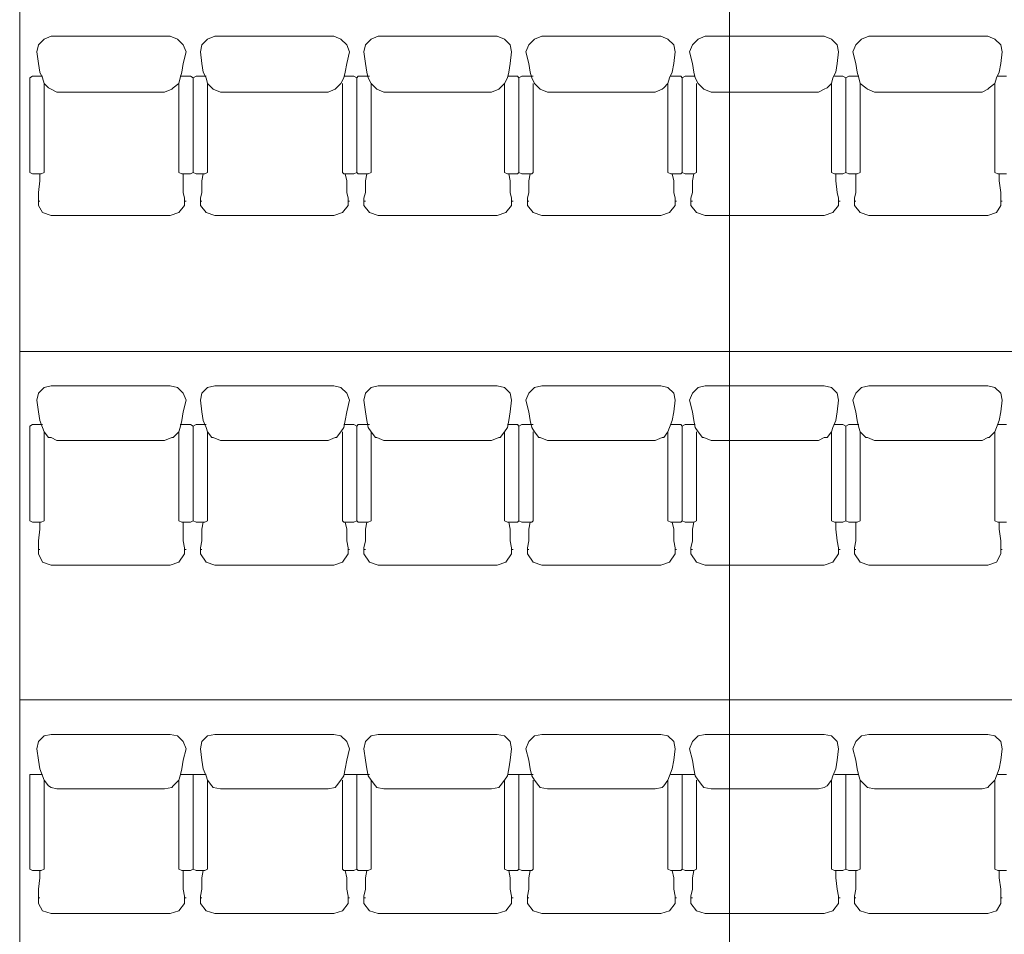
# Model space of a CAD drawing. Header units: inches. Extents: x -1441 to 3871, y -4351 to 2413.
# Tile 214 of 256: x 85 to 376, y -90 to 180. Entities that reach past the tile are written whole.
import ezdxf

# ---------------------------------------------------------------- set-up
doc = ezdxf.new("R2010")
doc.units = ezdxf.units.IN
doc.header["$MEASUREMENT"] = 0
doc.layers.add('at_Entity', color=7, linetype='Continuous')

msp = doc.modelspace()

# ---------------------------------------------------------------- linework, layer by layer
at = {"layer": 'at_Entity', "color": 7, "lineweight": 15}
for p, q in [((294.66923, -3177.14525), (294.66923, 1931.55059)), ((85.13726, -907.04628), (85.13726, 386.11938)), ((92.33586, 174.45503), (90.64235, 172.76153)), ((94.45393, 175.30417), (92.33586, 174.45503)), ((129.58344, 175.30417), (94.45393, 175.30417)), ((131.70151, 174.45503), (129.58344, 175.30417)), ((133.39502, 172.76153), (131.70151, 174.45503)), ((140.58884, 174.45503), (138.9001, 172.76153)), ((142.70691, 175.30417), (140.58884, 174.45503)), ((177.84119, 175.30417), (142.70691, 175.30417)), ((179.95927, 174.45503), (177.84119, 175.30417)), ((181.648, 172.76153), (179.95927, 174.45503)), ((188.84659, 174.45503), (187.15309, 172.76153)), ((190.9599, 175.30417), (188.84659, 174.45503)), ((226.09418, 175.30417), (190.9599, 175.30417)), ((228.21225, 174.45503), (226.09418, 175.30417)), ((229.90576, 172.76153), (228.21225, 174.45503)), ((237.09958, 174.45503), (235.40607, 172.76153)), ((239.21765, 175.30417), (237.09958, 174.45503)), ((274.35193, 175.30417), (239.21765, 175.30417)), ((276.46524, 174.45503), (274.35193, 175.30417)), ((278.15874, 172.76153), (276.46524, 174.45503)), ((285.35733, 174.45503), (283.66383, 172.76153)), ((287.47064, 175.30417), (285.35733, 174.45503)), ((322.60492, 175.30417), (287.47064, 175.30417)), ((324.72299, 174.45503), (322.60492, 175.30417)), ((326.41172, 172.76153), (324.72299, 174.45503)), ((333.61032, 174.45503), (331.91681, 172.76153)), ((335.72839, 175.30417), (333.61032, 174.45503)), ((370.86267, 175.30417), (335.72839, 175.30417)), ((372.97597, 174.45503), (370.86267, 175.30417)), ((374.66948, 172.76153), (372.97597, 174.45503)), ((90.64235, 172.76153), (90.21778, 170.64345)), ((134.23939, 170.64345), (133.39502, 172.76153)), ((138.9001, 172.76153), (138.47553, 170.64345)), ((182.49714, 170.64345), (181.648, 172.76153)), ((187.15309, 172.76153), (186.72852, 170.64345)), ((230.33033, 170.64345), (229.90576, 172.76153)), ((235.40607, 172.76153), (234.5617, 170.64345)), ((278.58331, 170.64345), (278.15874, 172.76153)), ((283.66383, 172.76153), (282.81469, 170.64345)), ((326.83629, 170.64345), (326.41172, 172.76153)), ((331.91681, 172.76153), (331.07244, 170.64345)), ((375.09405, 170.64345), (374.66948, 172.76153)), ((90.21778, 170.64345), (90.64235, 167.26121)), ((134.23939, 170.64345), (133.39502, 167.26121)), ((138.47553, 170.64345), (138.9001, 167.26121)), ((182.49714, 170.64345), (181.648, 167.26121)), ((186.72852, 170.64345), (187.15309, 167.26121)), ((230.33033, 170.64345), (229.90576, 167.26121)), ((234.5617, 170.64345), (235.40607, 167.26121)), ((278.58331, 170.64345), (278.15874, 167.26121)), ((282.81469, 170.64345), (283.66383, 167.26121)), ((326.83629, 170.64345), (326.41172, 167.26121)), ((331.07244, 170.64345), (331.91681, 167.26121)), ((375.09405, 170.64345), (374.66948, 167.26121)), ((90.64235, 167.26121), (91.06692, 164.71857)), ((133.39502, 167.26121), (132.97045, 164.71857)), ((138.9001, 167.26121), (139.3199, 164.71857)), ((181.648, 167.26121), (181.2282, 164.71857)), ((187.15309, 167.26121), (187.57766, 164.71857)), ((229.90576, 167.26121), (229.48119, 164.71857)), ((235.40607, 167.26121), (235.83064, 164.71857)), ((278.15874, 167.26121), (277.73894, 164.71857)), ((283.66383, 167.26121), (284.08363, 164.71857)), ((326.41172, 167.26121), (325.99193, 164.71857)), ((331.91681, 167.26121), (332.34138, 164.71857)), ((374.66948, 167.26121), (374.24491, 164.71857)), ((88.10448, 163.02983), (88.94884, 163.44963)), ((88.10448, 135.08937), (88.10448, 163.02983)), ((88.94884, 163.44963), (91.49149, 163.44963)), ((91.91129, 163.02983), (91.06692, 164.71857)), ((91.49149, 163.44963), (91.91129, 163.44963)), ((91.91129, 163.02983), (92.33586, 161.33633)), ((132.54588, 163.02983), (132.12608, 161.33633)), ((132.97045, 164.71857), (132.54588, 163.02983)), ((132.54588, 163.44963), (132.97045, 163.44963)), ((132.97045, 163.44963), (135.50832, 163.44963)), ((135.50832, 163.44963), (136.35746, 163.02983)), ((136.35746, 163.02983), (137.2066, 163.44963)), ((136.35746, 135.08937), (136.35746, 163.02983)), ((136.35746, 135.08937), (136.35746, 163.02983)), ((137.2066, 163.44963), (139.74447, 163.44963)), ((140.16904, 163.02983), (139.3199, 164.71857)), ((139.74447, 163.44963), (140.16904, 163.44963)), ((140.16904, 163.02983), (140.58884, 161.33633)), ((180.80363, 163.02983), (179.95927, 161.33633)), ((181.2282, 164.71857), (180.80363, 163.02983)), ((180.80363, 163.44963), (183.76608, 163.44963)), ((180.80363, 163.44963), (181.2282, 163.44963)), ((183.76608, 163.44963), (184.61044, 163.02983)), ((184.61044, 163.02983), (185.03501, 163.44963)), ((184.61044, 135.08937), (184.61044, 163.02983)), ((184.61044, 135.08937), (184.61044, 163.02983)), ((185.03501, 163.44963), (187.99746, 163.44963)), ((187.99746, 163.02983), (187.57766, 164.71857)), ((187.99746, 163.44963), (188.42202, 163.44963)), ((187.99746, 163.02983), (188.84659, 161.33633)), ((229.05662, 163.02983), (228.21225, 161.33633)), ((229.48119, 164.71857), (229.05662, 163.02983)), ((229.05662, 163.44963), (232.01906, 163.44963)), ((229.05662, 163.44963), (229.48119, 163.44963)), ((232.01906, 163.44963), (232.44363, 163.02983)), ((232.44363, 163.02983), (233.29277, 163.44963)), ((232.44363, 135.08937), (232.44363, 163.02983)), ((232.44363, 135.08937), (232.44363, 163.02983)), ((233.29277, 163.44963), (236.25521, 163.44963)), ((236.25521, 163.02983), (235.83064, 164.71857)), ((236.25521, 163.44963), (236.67501, 163.44963)), ((236.25521, 163.02983), (237.09958, 161.33633)), ((276.8898, 163.02983), (276.46524, 161.33633)), ((277.73894, 164.71857), (276.8898, 163.02983)), ((277.31437, 163.44963), (280.27682, 163.44963)), ((277.31437, 163.44963), (277.73894, 163.44963)), ((280.27682, 163.44963), (280.70138, 163.02983)), ((280.70138, 163.02983), (281.54575, 163.44963)), ((280.70138, 135.08937), (280.70138, 163.02983)), ((280.70138, 135.08937), (280.70138, 163.02983)), ((281.54575, 163.44963), (284.08363, 163.44963)), ((284.50819, 163.02983), (284.08363, 164.71857)), ((284.08363, 163.44963), (284.50819, 163.44963)), ((284.50819, 163.02983), (285.35733, 161.33633)), ((325.14279, 163.02983), (324.72299, 161.33633)), ((325.99193, 164.71857), (325.14279, 163.02983)), ((325.56736, 163.44963), (328.11, 163.44963)), ((325.56736, 163.44963), (325.99193, 163.44963)), ((328.11, 163.44963), (328.95437, 163.02983)), ((328.95437, 163.02983), (329.80351, 163.44963)), ((328.95437, 135.08937), (328.95437, 163.02983)), ((328.95437, 135.08937), (328.95437, 163.02983)), ((329.80351, 163.44963), (332.34138, 163.44963)), ((332.76595, 163.02983), (332.34138, 164.71857)), ((332.34138, 163.44963), (332.76595, 163.44963)), ((332.76595, 163.02983), (333.18575, 161.33633)), ((373.40054, 163.02983), (372.97597, 161.33633)), ((374.24491, 164.71857), (373.40054, 163.02983)), ((373.82511, 163.44963), (376.36299, 163.44963)), ((373.82511, 163.44963), (374.24491, 163.44963)), ((93.60479, 160.06262), (92.33586, 161.33633)), ((92.33586, 135.08937), (92.33586, 161.33633)), ((93.60479, 160.06262), (94.45393, 159.63805)), ((130.43258, 160.06262), (130.00801, 159.63805)), ((132.12608, 161.33633), (130.43258, 160.06262)), ((132.12608, 135.08937), (132.12608, 161.33633)), ((141.86255, 160.06262), (140.58884, 161.33633)), ((140.58884, 135.08937), (140.58884, 161.33633)), ((141.86255, 160.06262), (142.28234, 159.63805)), ((178.68556, 160.06262), (178.26576, 159.63805)), ((179.95927, 161.33633), (178.68556, 160.06262)), ((180.37907, 135.08937), (180.37907, 161.33633)), ((190.11553, 160.06262), (188.84659, 161.33633)), ((188.84659, 135.08937), (188.84659, 161.33633)), ((190.11553, 160.06262), (190.5401, 159.63805)), ((226.94331, 160.06262), (226.51875, 159.63805)), ((228.21225, 161.33633), (226.94331, 160.06262)), ((228.21225, 135.08937), (228.21225, 161.33633)), ((236.67501, 135.08937), (236.67501, 161.33633)), ((238.37328, 160.06262), (237.09958, 161.33633)), ((238.37328, 160.06262), (238.79308, 159.63805)), ((275.1963, 160.06262), (274.77173, 159.63805)), ((276.46524, 161.33633), (275.1963, 160.06262)), ((276.46524, 135.08937), (276.46524, 161.33633)), ((284.93276, 135.08937), (284.93276, 161.33633)), ((286.62627, 160.06262), (285.35733, 161.33633)), ((286.62627, 160.06262), (287.04607, 159.63805)), ((323.44928, 160.06262), (322.60492, 159.63805)), ((324.72299, 161.33633), (323.44928, 160.06262)), ((324.72299, 135.08937), (324.72299, 161.33633)), ((334.87925, 160.06262), (333.18575, 161.33633)), ((333.18575, 135.08937), (333.18575, 161.33633)), ((334.87925, 160.06262), (335.30382, 159.63805)), ((371.28247, 160.06262), (370.86267, 159.63805)), ((372.97597, 161.33633), (371.28247, 160.06262)), ((372.97597, 135.08937), (372.97597, 161.33633)), ((96.14744, 158.79368), (94.45393, 159.63805)), ((127.8947, 158.79368), (96.14744, 158.79368)), ((130.00801, 159.63805), (127.8947, 158.79368)), ((144.40042, 158.79368), (142.28234, 159.63805)), ((176.14769, 158.79368), (144.40042, 158.79368)), ((178.26576, 159.63805), (176.14769, 158.79368)), ((192.6534, 158.79368), (190.5401, 159.63805)), ((224.40067, 158.79368), (192.6534, 158.79368)), ((226.51875, 159.63805), (224.40067, 158.79368)), ((240.91116, 158.79368), (238.79308, 159.63805)), ((272.65843, 158.79368), (240.91116, 158.79368)), ((274.77173, 159.63805), (272.65843, 158.79368)), ((289.16414, 158.79368), (287.04607, 159.63805)), ((320.91141, 158.79368), (289.16414, 158.79368)), ((322.60492, 159.63805), (320.91141, 158.79368)), ((337.41713, 158.79368), (335.30382, 159.63805)), ((369.16916, 158.79368), (337.41713, 158.79368)), ((370.86267, 159.63805), (369.16916, 158.79368)), ((88.10448, 135.08937), (88.94884, 134.6648)), ((88.94884, 134.6648), (91.49149, 134.6648)), ((91.06692, 132.5515), (91.06692, 134.6648)), ((91.49149, 134.6648), (92.33586, 135.08937)), ((132.12608, 135.08937), (132.97045, 134.6648)), ((132.97045, 134.6648), (135.50832, 134.6648)), ((133.39502, 129.16449), (133.39502, 134.6648)), ((135.50832, 134.6648), (136.35746, 135.08937)), ((136.35746, 135.08937), (137.2066, 134.6648)), ((137.2066, 134.6648), (139.74447, 134.6648)), ((138.9001, 132.5515), (139.3199, 134.6648)), ((139.74447, 134.6648), (140.58884, 135.08937)), ((180.37907, 135.08937), (180.80363, 134.6648)), ((180.80363, 134.6648), (183.76608, 134.6648)), ((181.648, 132.5515), (181.2282, 134.6648)), ((183.76608, 134.6648), (184.61044, 135.08937)), ((184.61044, 135.08937), (185.03501, 134.6648)), ((185.03501, 134.6648), (187.99746, 134.6648)), ((187.15309, 132.5515), (187.57766, 134.6648)), ((187.99746, 134.6648), (188.84659, 135.08937)), ((228.21225, 135.08937), (229.05662, 134.6648)), ((229.05662, 134.6648), (232.01906, 134.6648)), ((229.90576, 132.5515), (229.48119, 134.6648)), ((232.01906, 134.6648), (232.44363, 135.08937)), ((232.44363, 135.08937), (233.29277, 134.6648)), ((233.29277, 134.6648), (236.25521, 134.6648)), ((235.40607, 132.5515), (235.83064, 134.6648)), ((236.25521, 134.6648), (236.67501, 135.08937)), ((276.46524, 135.08937), (277.31437, 134.6648)), ((277.31437, 134.6648), (280.27682, 134.6648)), ((278.15874, 132.5515), (277.73894, 134.6648)), ((280.27682, 134.6648), (280.70138, 135.08937)), ((280.70138, 135.08937), (281.54575, 134.6648)), ((281.54575, 134.6648), (284.08363, 134.6648)), ((283.66383, 132.5515), (284.08363, 134.6648)), ((284.08363, 134.6648), (284.93276, 135.08937)), ((324.72299, 135.08937), (325.56736, 134.6648)), ((325.56736, 134.6648), (328.11, 134.6648)), ((325.99193, 132.5515), (325.99193, 134.6648)), ((328.11, 134.6648), (328.95437, 135.08937)), ((328.95437, 135.08937), (329.80351, 134.6648)), ((329.80351, 134.6648), (332.34138, 134.6648)), ((331.91681, 129.16449), (331.91681, 134.6648)), ((332.34138, 134.6648), (333.18575, 135.08937)), ((372.97597, 135.08937), (373.82511, 134.6648)), ((373.82511, 134.6648), (376.36299, 134.6648)), ((374.24491, 132.5515), (374.24491, 134.6648)), ((90.64235, 129.16449), (91.06692, 132.5515)), ((138.9001, 129.16449), (138.9001, 132.5515)), ((181.648, 129.16449), (181.648, 132.5515)), ((187.15309, 129.16449), (187.15309, 132.5515)), ((229.90576, 129.16449), (229.90576, 132.5515)), ((235.40607, 129.16449), (235.40607, 132.5515)), ((278.15874, 129.16449), (278.15874, 132.5515)), ((283.66383, 129.16449), (283.66383, 132.5515)), ((326.41172, 129.16449), (325.99193, 132.5515)), ((374.66948, 129.16449), (374.24491, 132.5515)), ((90.64235, 127.47098), (90.64235, 129.16449)), ((133.81959, 127.47098), (133.39502, 129.16449)), ((138.47553, 127.47098), (138.9001, 129.16449)), ((182.07257, 127.47098), (181.648, 129.16449)), ((186.72852, 127.47098), (187.15309, 129.16449)), ((230.33033, 127.47098), (229.90576, 129.16449)), ((234.9815, 127.47098), (235.40607, 129.16449)), ((278.58331, 127.47098), (278.15874, 129.16449)), ((283.23926, 127.47098), (283.66383, 129.16449)), ((326.83629, 127.47098), (326.41172, 129.16449)), ((331.49224, 127.47098), (331.91681, 129.16449)), ((374.66948, 127.47098), (374.66948, 129.16449)), ((90.64235, 125.77748), (90.64235, 127.47098)), ((90.64235, 126.62185), (91.06692, 126.62185)), ((90.64235, 125.77748), (90.64235, 125.35291)), ((91.91129, 123.2396), (90.64235, 125.35291)), ((133.81959, 125.35291), (132.12608, 123.2396)), ((133.81959, 125.77748), (133.81959, 127.47098)), ((133.81959, 126.62185), (134.23939, 126.62185)), ((133.81959, 125.77748), (133.81959, 125.35291)), ((138.47553, 125.77748), (138.47553, 127.47098)), ((138.47553, 126.62185), (138.9001, 126.62185)), ((138.47553, 125.77748), (138.47553, 125.35291)), ((140.16904, 123.2396), (138.47553, 125.35291)), ((182.07257, 125.35291), (180.37907, 123.2396)), ((182.07257, 125.77748), (182.07257, 127.47098)), ((182.07257, 126.62185), (182.49714, 126.62185)), ((182.07257, 125.77748), (182.07257, 125.35291)), ((186.72852, 125.77748), (186.72852, 127.47098)), ((186.72852, 126.62185), (187.15309, 126.62185)), ((186.72852, 125.77748), (186.72852, 125.35291)), ((188.42202, 123.2396), (186.72852, 125.35291)), ((230.33033, 125.35291), (228.63682, 123.2396)), ((230.33033, 125.77748), (230.33033, 127.47098)), ((230.33033, 126.62185), (230.75012, 126.62185)), ((230.33033, 125.77748), (230.33033, 125.35291)), ((234.9815, 125.77748), (234.9815, 127.47098)), ((234.9815, 126.62185), (235.40607, 126.62185)), ((234.9815, 125.77748), (234.9815, 125.35291)), ((236.67501, 123.2396), (234.9815, 125.35291)), ((278.58331, 125.35291), (276.8898, 123.2396)), ((278.58331, 125.77748), (278.58331, 127.47098)), ((278.58331, 126.62185), (279.00788, 126.62185)), ((278.58331, 125.77748), (278.58331, 125.35291)), ((283.23926, 125.77748), (283.23926, 127.47098)), ((283.23926, 126.62185), (283.66383, 126.62185)), ((283.23926, 125.77748), (283.23926, 125.35291)), ((284.93276, 123.2396), (283.23926, 125.35291)), ((326.83629, 125.35291), (325.14279, 123.2396)), ((326.83629, 125.77748), (326.83629, 127.47098)), ((326.83629, 126.62185), (327.26086, 126.62185)), ((326.83629, 125.77748), (326.83629, 125.35291)), ((331.49224, 125.77748), (331.49224, 127.47098)), ((331.49224, 126.62185), (331.91681, 126.62185)), ((331.49224, 125.77748), (331.49224, 125.35291)), ((333.18575, 123.2396), (331.49224, 125.35291)), ((374.66948, 125.35291), (373.40054, 123.2396)), ((374.66948, 125.77748), (374.66948, 127.47098)), ((374.66948, 126.62185), (375.09405, 126.62185)), ((374.66948, 125.77748), (374.66948, 125.35291)), ((94.45393, 122.39047), (91.91129, 123.2396)), ((129.58344, 122.39047), (94.45393, 122.39047)), ((132.12608, 123.2396), (129.58344, 122.39047)), ((142.70691, 122.39047), (140.16904, 123.2396)), ((177.84119, 122.39047), (142.70691, 122.39047)), ((180.37907, 123.2396), (177.84119, 122.39047)), ((190.9599, 122.39047), (188.42202, 123.2396)), ((226.09418, 122.39047), (190.9599, 122.39047)), ((228.63682, 123.2396), (226.09418, 122.39047)), ((239.21765, 122.39047), (236.67501, 123.2396)), ((274.35193, 122.39047), (239.21765, 122.39047)), ((276.8898, 123.2396), (274.35193, 122.39047)), ((287.47064, 122.39047), (284.93276, 123.2396)), ((322.60492, 122.39047), (287.47064, 122.39047)), ((325.14279, 123.2396), (322.60492, 122.39047)), ((335.72839, 122.39047), (333.18575, 123.2396)), ((370.86267, 122.39047), (335.72839, 122.39047)), ((373.40054, 123.2396), (370.86267, 122.39047)), ((85.13726, 82.18044), (1055.3204, 82.18044)), ((90.64235, 69.9061), (90.21778, 67.78803)), ((92.33586, 71.59484), (90.64235, 69.9061)), ((94.45393, 72.01941), (92.33586, 71.59484)), ((129.58344, 72.01941), (94.45393, 72.01941)), ((131.70151, 71.59484), (129.58344, 72.01941)), ((133.39502, 69.9061), (131.70151, 71.59484)), ((134.23939, 67.78803), (133.39502, 69.9061)), ((138.9001, 69.9061), (138.47553, 67.78803)), ((140.58884, 71.59484), (138.9001, 69.9061)), ((142.70691, 72.01941), (140.58884, 71.59484)), ((177.84119, 72.01941), (142.70691, 72.01941)), ((179.95927, 71.59484), (177.84119, 72.01941)), ((181.648, 69.9061), (179.95927, 71.59484)), ((182.49714, 67.78803), (181.648, 69.9061)), ((187.15309, 69.9061), (186.72852, 67.78803)), ((188.84659, 71.59484), (187.15309, 69.9061)), ((190.9599, 72.01941), (188.84659, 71.59484)), ((226.09418, 72.01941), (190.9599, 72.01941)), ((228.21225, 71.59484), (226.09418, 72.01941)), ((229.90576, 69.9061), (228.21225, 71.59484)), ((230.33033, 67.78803), (229.90576, 69.9061)), ((235.40607, 69.9061), (234.5617, 67.78803)), ((237.09958, 71.59484), (235.40607, 69.9061)), ((239.21765, 72.01941), (237.09958, 71.59484)), ((274.35193, 72.01941), (239.21765, 72.01941)), ((276.46524, 71.59484), (274.35193, 72.01941)), ((278.15874, 69.9061), (276.46524, 71.59484)), ((278.58331, 67.78803), (278.15874, 69.9061)), ((283.66383, 69.9061), (282.81469, 67.78803)), ((285.35733, 71.59484), (283.66383, 69.9061)), ((287.47064, 72.01941), (285.35733, 71.59484)), ((322.60492, 72.01941), (287.47064, 72.01941)), ((324.72299, 71.59484), (322.60492, 72.01941)), ((326.41172, 69.9061), (324.72299, 71.59484)), ((326.83629, 67.78803), (326.41172, 69.9061)), ((331.91681, 69.9061), (331.07244, 67.78803)), ((333.61032, 71.59484), (331.91681, 69.9061)), ((335.72839, 72.01941), (333.61032, 71.59484)), ((370.86267, 72.01941), (335.72839, 72.01941)), ((372.97597, 71.59484), (370.86267, 72.01941)), ((374.66948, 69.9061), (372.97597, 71.59484)), ((375.09405, 67.78803), (374.66948, 69.9061)), ((90.21778, 67.78803), (90.64235, 64.40102)), ((134.23939, 67.78803), (133.39502, 64.40102)), ((138.47553, 67.78803), (138.9001, 64.40102)), ((182.49714, 67.78803), (181.648, 64.40102)), ((186.72852, 67.78803), (187.15309, 64.40102)), ((230.33033, 67.78803), (229.90576, 64.40102)), ((234.5617, 67.78803), (235.40607, 64.40102)), ((278.58331, 67.78803), (278.15874, 64.40102)), ((282.81469, 67.78803), (283.66383, 64.40102)), ((326.83629, 67.78803), (326.41172, 64.40102)), ((331.07244, 67.78803), (331.91681, 64.40102)), ((375.09405, 67.78803), (374.66948, 64.40102)), ((90.64235, 64.40102), (91.06692, 61.86314)), ((133.39502, 64.40102), (132.97045, 61.86314)), ((138.9001, 64.40102), (139.3199, 61.86314)), ((181.648, 64.40102), (181.2282, 61.86314)), ((187.15309, 64.40102), (187.57766, 61.86314)), ((229.90576, 64.40102), (229.48119, 61.86314)), ((235.40607, 64.40102), (235.83064, 61.86314)), ((278.15874, 64.40102), (277.73894, 61.86314)), ((283.66383, 64.40102), (284.08363, 61.86314)), ((326.41172, 64.40102), (325.99193, 61.86314)), ((331.91681, 64.40102), (332.34138, 61.86314)), ((374.66948, 64.40102), (374.24491, 61.86314)), ((91.91129, 59.74507), (91.06692, 61.86314)), ((132.97045, 61.86314), (132.54588, 59.74507)), ((140.16904, 59.74507), (139.3199, 61.86314)), ((181.2282, 61.86314), (180.80363, 59.74507)), ((187.99746, 59.74507), (187.57766, 61.86314)), ((229.48119, 61.86314), (229.05662, 59.74507)), ((236.25521, 59.74507), (235.83064, 61.86314)), ((277.73894, 61.86314), (276.8898, 59.74507)), ((284.50819, 59.74507), (284.08363, 61.86314)), ((325.99193, 61.86314), (325.14279, 59.74507)), ((332.76595, 59.74507), (332.34138, 61.86314)), ((374.24491, 61.86314), (373.40054, 59.74507)), ((88.10448, 60.16964), (88.94884, 60.59421)), ((88.10448, 32.22918), (88.10448, 60.16964)), ((88.94884, 60.59421), (91.49149, 60.59421)), ((91.49149, 60.59421), (91.91129, 60.59421)), ((91.91129, 59.74507), (92.33586, 58.47613)), ((93.60479, 56.78263), (92.33586, 58.47613)), ((92.33586, 32.22918), (92.33586, 58.47613)), ((132.12608, 58.47613), (130.43258, 56.78263)), ((132.54588, 59.74507), (132.12608, 58.47613)), ((132.12608, 32.22918), (132.12608, 58.47613)), ((132.54588, 60.59421), (132.97045, 60.59421)), ((132.97045, 60.59421), (135.50832, 60.59421)), ((135.50832, 60.59421), (136.35746, 60.16964)), ((136.35746, 60.16964), (137.2066, 60.59421)), ((136.35746, 32.22918), (136.35746, 60.16964)), ((136.35746, 32.22918), (136.35746, 60.16964)), ((137.2066, 60.59421), (139.74447, 60.59421)), ((139.74447, 60.59421), (140.16904, 60.59421)), ((140.16904, 59.74507), (140.58884, 58.47613)), ((141.86255, 56.78263), (140.58884, 58.47613)), ((140.58884, 32.22918), (140.58884, 58.47613)), ((179.95927, 58.47613), (178.68556, 56.78263)), ((180.80363, 59.74507), (179.95927, 58.47613)), ((180.37907, 32.22918), (180.37907, 58.47613)), ((180.80363, 60.59421), (183.76608, 60.59421)), ((180.80363, 60.59421), (181.2282, 60.59421)), ((183.76608, 60.59421), (184.61044, 60.16964)), ((184.61044, 60.16964), (185.03501, 60.59421)), ((184.61044, 32.22918), (184.61044, 60.16964)), ((184.61044, 32.22918), (184.61044, 60.16964)), ((185.03501, 60.59421), (187.99746, 60.59421)), ((187.99746, 60.59421), (188.42202, 60.59421)), ((187.99746, 59.74507), (188.84659, 58.47613)), ((190.11553, 56.78263), (188.84659, 58.47613)), ((188.84659, 32.22918), (188.84659, 58.47613)), ((228.21225, 58.47613), (226.94331, 56.78263)), ((229.05662, 59.74507), (228.21225, 58.47613)), ((228.21225, 32.22918), (228.21225, 58.47613)), ((229.05662, 60.59421), (232.01906, 60.59421)), ((229.05662, 60.59421), (229.48119, 60.59421)), ((232.01906, 60.59421), (232.44363, 60.16964)), ((232.44363, 60.16964), (233.29277, 60.59421)), ((232.44363, 32.22918), (232.44363, 60.16964)), ((232.44363, 32.22918), (232.44363, 60.16964)), ((233.29277, 60.59421), (236.25521, 60.59421)), ((236.25521, 60.59421), (236.67501, 60.59421)), ((236.25521, 59.74507), (237.09958, 58.47613)), ((236.67501, 32.22918), (236.67501, 58.47613)), ((238.37328, 56.78263), (237.09958, 58.47613)), ((276.46524, 58.47613), (275.1963, 56.78263)), ((276.8898, 59.74507), (276.46524, 58.47613)), ((276.46524, 32.22918), (276.46524, 58.47613)), ((277.31437, 60.59421), (280.27682, 60.59421)), ((277.31437, 60.59421), (277.73894, 60.59421)), ((280.27682, 60.59421), (280.70138, 60.16964)), ((280.70138, 60.16964), (281.54575, 60.59421)), ((280.70138, 32.22918), (280.70138, 60.16964)), ((280.70138, 32.22918), (280.70138, 60.16964)), ((281.54575, 60.59421), (284.08363, 60.59421)), ((284.08363, 60.59421), (284.50819, 60.59421)), ((284.50819, 59.74507), (285.35733, 58.47613)), ((284.93276, 32.22918), (284.93276, 58.47613)), ((286.62627, 56.78263), (285.35733, 58.47613)), ((324.72299, 58.47613), (323.44928, 56.78263)), ((325.14279, 59.74507), (324.72299, 58.47613)), ((324.72299, 32.22918), (324.72299, 58.47613)), ((325.56736, 60.59421), (328.11, 60.59421)), ((325.56736, 60.59421), (325.99193, 60.59421)), ((328.11, 60.59421), (328.95437, 60.16964)), ((328.95437, 60.16964), (329.80351, 60.59421)), ((328.95437, 32.22918), (328.95437, 60.16964)), ((328.95437, 32.22918), (328.95437, 60.16964)), ((329.80351, 60.59421), (332.34138, 60.59421)), ((332.34138, 60.59421), (332.76595, 60.59421)), ((332.76595, 59.74507), (333.18575, 58.47613)), ((334.87925, 56.78263), (333.18575, 58.47613)), ((333.18575, 32.22918), (333.18575, 58.47613)), ((372.97597, 58.47613), (371.28247, 56.78263)), ((373.40054, 59.74507), (372.97597, 58.47613)), ((372.97597, 32.22918), (372.97597, 58.47613)), ((373.82511, 60.59421), (376.36299, 60.59421)), ((373.82511, 60.59421), (374.24491, 60.59421)), ((93.60479, 56.78263), (94.45393, 56.78263)), ((96.14744, 55.93349), (94.45393, 56.78263)), ((127.8947, 55.93349), (96.14744, 55.93349)), ((130.00801, 56.78263), (127.8947, 55.93349)), ((130.43258, 56.78263), (130.00801, 56.78263)), ((141.86255, 56.78263), (142.28234, 56.78263)), ((144.40042, 55.93349), (142.28234, 56.78263)), ((176.14769, 55.93349), (144.40042, 55.93349)), ((178.26576, 56.78263), (176.14769, 55.93349)), ((178.68556, 56.78263), (178.26576, 56.78263)), ((190.11553, 56.78263), (190.5401, 56.78263)), ((192.6534, 55.93349), (190.5401, 56.78263)), ((224.40067, 55.93349), (192.6534, 55.93349)), ((226.51875, 56.78263), (224.40067, 55.93349)), ((226.94331, 56.78263), (226.51875, 56.78263)), ((238.37328, 56.78263), (238.79308, 56.78263)), ((240.91116, 55.93349), (238.79308, 56.78263)), ((272.65843, 55.93349), (240.91116, 55.93349)), ((274.77173, 56.78263), (272.65843, 55.93349)), ((275.1963, 56.78263), (274.77173, 56.78263)), ((286.62627, 56.78263), (287.04607, 56.78263)), ((289.16414, 55.93349), (287.04607, 56.78263)), ((320.91141, 55.93349), (289.16414, 55.93349)), ((322.60492, 56.78263), (320.91141, 55.93349)), ((323.44928, 56.78263), (322.60492, 56.78263)), ((334.87925, 56.78263), (335.30382, 56.78263)), ((337.41713, 55.93349), (335.30382, 56.78263)), ((369.16916, 55.93349), (337.41713, 55.93349)), ((370.86267, 56.78263), (369.16916, 55.93349)), ((371.28247, 56.78263), (370.86267, 56.78263)), ((88.10448, 32.22918), (88.94884, 31.80938)), ((91.49149, 31.80938), (92.33586, 32.22918)), ((132.12608, 32.22918), (132.97045, 31.80938)), ((135.50832, 31.80938), (136.35746, 32.22918)), ((136.35746, 32.22918), (137.2066, 31.80938)), ((139.74447, 31.80938), (140.58884, 32.22918)), ((180.37907, 32.22918), (180.80363, 31.80938)), ((183.76608, 31.80938), (184.61044, 32.22918)), ((184.61044, 32.22918), (185.03501, 31.80938)), ((187.99746, 31.80938), (188.84659, 32.22918)), ((228.21225, 32.22918), (229.05662, 31.80938)), ((232.01906, 31.80938), (232.44363, 32.22918)), ((232.44363, 32.22918), (233.29277, 31.80938)), ((236.25521, 31.80938), (236.67501, 32.22918)), ((276.46524, 32.22918), (277.31437, 31.80938)), ((280.27682, 31.80938), (280.70138, 32.22918)), ((280.70138, 32.22918), (281.54575, 31.80938)), ((284.08363, 31.80938), (284.93276, 32.22918)), ((324.72299, 32.22918), (325.56736, 31.80938)), ((328.11, 31.80938), (328.95437, 32.22918)), ((328.95437, 32.22918), (329.80351, 31.80938)), ((332.34138, 31.80938), (333.18575, 32.22918)), ((372.97597, 32.22918), (373.82511, 31.80938)), ((88.94884, 31.80938), (91.49149, 31.80938)), ((90.64235, 26.3043), (91.06692, 29.69131)), ((91.06692, 29.69131), (91.06692, 31.80938)), ((132.97045, 31.80938), (135.50832, 31.80938)), ((133.39502, 26.3043), (133.39502, 31.80938)), ((137.2066, 31.80938), (139.74447, 31.80938)), ((138.9001, 29.69131), (139.3199, 31.80938)), ((138.9001, 26.3043), (138.9001, 29.69131)), ((180.80363, 31.80938), (183.76608, 31.80938)), ((181.648, 29.69131), (181.2282, 31.80938)), ((181.648, 26.3043), (181.648, 29.69131)), ((185.03501, 31.80938), (187.99746, 31.80938)), ((187.15309, 29.69131), (187.57766, 31.80938)), ((187.15309, 26.3043), (187.15309, 29.69131)), ((229.05662, 31.80938), (232.01906, 31.80938)), ((229.90576, 29.69131), (229.48119, 31.80938)), ((229.90576, 26.3043), (229.90576, 29.69131)), ((233.29277, 31.80938), (236.25521, 31.80938)), ((235.40607, 29.69131), (235.83064, 31.80938)), ((235.40607, 26.3043), (235.40607, 29.69131)), ((277.31437, 31.80938), (280.27682, 31.80938)), ((278.15874, 29.69131), (277.73894, 31.80938)), ((278.15874, 26.3043), (278.15874, 29.69131)), ((281.54575, 31.80938), (284.08363, 31.80938)), ((283.66383, 29.69131), (284.08363, 31.80938)), ((283.66383, 26.3043), (283.66383, 29.69131)), ((325.56736, 31.80938), (328.11, 31.80938)), ((325.99193, 29.69131), (325.99193, 31.80938)), ((326.41172, 26.3043), (325.99193, 29.69131)), ((329.80351, 31.80938), (332.34138, 31.80938)), ((331.91681, 26.3043), (331.91681, 31.80938)), ((373.82511, 31.80938), (376.36299, 31.80938)), ((374.24491, 29.69131), (374.24491, 31.80938)), ((374.66948, 26.3043), (374.24491, 29.69131)), ((90.64235, 24.18622), (90.64235, 26.3043)), ((133.81959, 24.18622), (133.39502, 26.3043)), ((138.47553, 24.18622), (138.9001, 26.3043)), ((182.07257, 24.18622), (181.648, 26.3043)), ((186.72852, 24.18622), (187.15309, 26.3043)), ((230.33033, 24.18622), (229.90576, 26.3043)), ((234.9815, 24.18622), (235.40607, 26.3043)), ((278.58331, 24.18622), (278.15874, 26.3043)), ((283.23926, 24.18622), (283.66383, 26.3043)), ((326.83629, 24.18622), (326.41172, 26.3043)), ((331.49224, 24.18622), (331.91681, 26.3043)), ((374.66948, 24.18622), (374.66948, 26.3043)), ((90.64235, 22.91729), (90.64235, 24.18622)), ((90.64235, 23.76642), (91.06692, 23.76642)), ((133.81959, 22.91729), (133.81959, 24.18622)), ((133.81959, 23.76642), (134.23939, 23.76642)), ((138.47553, 22.91729), (138.47553, 24.18622)), ((138.47553, 23.76642), (138.9001, 23.76642)), ((182.07257, 22.91729), (182.07257, 24.18622)), ((182.07257, 23.76642), (182.49714, 23.76642)), ((186.72852, 22.91729), (186.72852, 24.18622)), ((186.72852, 23.76642), (187.15309, 23.76642)), ((230.33033, 22.91729), (230.33033, 24.18622)), ((230.33033, 23.76642), (230.75012, 23.76642)), ((234.9815, 22.91729), (234.9815, 24.18622)), ((234.9815, 23.76642), (235.40607, 23.76642)), ((278.58331, 22.91729), (278.58331, 24.18622)), ((278.58331, 23.76642), (279.00788, 23.76642)), ((283.23926, 22.91729), (283.23926, 24.18622)), ((283.23926, 23.76642), (283.66383, 23.76642)), ((326.83629, 22.91729), (326.83629, 24.18622)), ((326.83629, 23.76642), (327.26086, 23.76642)), ((331.49224, 22.91729), (331.49224, 24.18622)), ((331.49224, 23.76642), (331.91681, 23.76642)), ((374.66948, 22.91729), (374.66948, 24.18622)), ((374.66948, 23.76642), (375.09405, 23.76642)), ((90.64235, 22.91729), (90.64235, 22.49749)), ((91.91129, 19.95484), (90.64235, 22.49749)), ((133.81959, 22.49749), (132.12608, 19.95484)), ((133.81959, 22.91729), (133.81959, 22.49749)), ((138.47553, 22.91729), (138.47553, 22.49749)), ((140.16904, 19.95484), (138.47553, 22.49749)), ((182.07257, 22.49749), (180.37907, 19.95484)), ((182.07257, 22.91729), (182.07257, 22.49749)), ((186.72852, 22.91729), (186.72852, 22.49749)), ((188.42202, 19.95484), (186.72852, 22.49749)), ((230.33033, 22.49749), (228.63682, 19.95484)), ((230.33033, 22.91729), (230.33033, 22.49749)), ((234.9815, 22.91729), (234.9815, 22.49749)), ((236.67501, 19.95484), (234.9815, 22.49749)), ((278.58331, 22.49749), (276.8898, 19.95484)), ((278.58331, 22.91729), (278.58331, 22.49749)), ((283.23926, 22.91729), (283.23926, 22.49749)), ((284.93276, 19.95484), (283.23926, 22.49749)), ((326.83629, 22.49749), (325.14279, 19.95484)), ((326.83629, 22.91729), (326.83629, 22.49749)), ((331.49224, 22.91729), (331.49224, 22.49749)), ((333.18575, 19.95484), (331.49224, 22.49749)), ((374.66948, 22.49749), (373.40054, 19.95484)), ((374.66948, 22.91729), (374.66948, 22.49749)), ((94.45393, 19.11048), (91.91129, 19.95484)), ((129.58344, 19.11048), (94.45393, 19.11048)), ((132.12608, 19.95484), (129.58344, 19.11048)), ((142.70691, 19.11048), (140.16904, 19.95484)), ((177.84119, 19.11048), (142.70691, 19.11048)), ((180.37907, 19.95484), (177.84119, 19.11048)), ((190.9599, 19.11048), (188.42202, 19.95484)), ((226.09418, 19.11048), (190.9599, 19.11048)), ((228.63682, 19.95484), (226.09418, 19.11048)), ((239.21765, 19.11048), (236.67501, 19.95484)), ((274.35193, 19.11048), (239.21765, 19.11048)), ((276.8898, 19.95484), (274.35193, 19.11048)), ((287.47064, 19.11048), (284.93276, 19.95484)), ((322.60492, 19.11048), (287.47064, 19.11048)), ((325.14279, 19.95484), (322.60492, 19.11048)), ((335.72839, 19.11048), (333.18575, 19.95484)), ((370.86267, 19.11048), (335.72839, 19.11048)), ((373.40054, 19.95484), (370.86267, 19.11048)), ((85.13726, -20.67975), (1055.3204, -20.67975)), ((92.33586, -31.26535), (90.64235, -32.95409)), ((94.45393, -30.84078), (92.33586, -31.26535)), ((129.58344, -30.84078), (94.45393, -30.84078)), ((131.70151, -31.26535), (129.58344, -30.84078)), ((133.39502, -32.95409), (131.70151, -31.26535)), ((140.58884, -31.26535), (138.9001, -32.95409)), ((142.70691, -30.84078), (140.58884, -31.26535)), ((177.84119, -30.84078), (142.70691, -30.84078)), ((179.95927, -31.26535), (177.84119, -30.84078)), ((181.648, -32.95409), (179.95927, -31.26535)), ((188.84659, -31.26535), (187.15309, -32.95409)), ((190.9599, -30.84078), (188.84659, -31.26535)), ((226.09418, -30.84078), (190.9599, -30.84078)), ((228.21225, -31.26535), (226.09418, -30.84078)), ((229.90576, -32.95409), (228.21225, -31.26535)), ((237.09958, -31.26535), (235.40607, -32.95409)), ((239.21765, -30.84078), (237.09958, -31.26535)), ((274.35193, -30.84078), (239.21765, -30.84078)), ((276.46524, -31.26535), (274.35193, -30.84078)), ((278.15874, -32.95409), (276.46524, -31.26535)), ((285.35733, -31.26535), (283.66383, -32.95409)), ((287.47064, -30.84078), (285.35733, -31.26535)), ((322.60492, -30.84078), (287.47064, -30.84078)), ((324.72299, -31.26535), (322.60492, -30.84078)), ((326.41172, -32.95409), (324.72299, -31.26535)), ((333.61032, -31.26535), (331.91681, -32.95409)), ((335.72839, -30.84078), (333.61032, -31.26535)), ((370.86267, -30.84078), (335.72839, -30.84078)), ((372.97597, -31.26535), (370.86267, -30.84078)), ((374.66948, -32.95409), (372.97597, -31.26535)), ((90.64235, -32.95409), (90.21778, -35.07216)), ((134.23939, -35.07216), (133.39502, -32.95409)), ((138.9001, -32.95409), (138.47553, -35.07216)), ((182.49714, -35.07216), (181.648, -32.95409)), ((187.15309, -32.95409), (186.72852, -35.07216)), ((230.33033, -35.07216), (229.90576, -32.95409)), ((235.40607, -32.95409), (234.5617, -35.07216)), ((278.58331, -35.07216), (278.15874, -32.95409)), ((283.66383, -32.95409), (282.81469, -35.07216)), ((326.83629, -35.07216), (326.41172, -32.95409)), ((331.91681, -32.95409), (331.07244, -35.07216)), ((375.09405, -35.07216), (374.66948, -32.95409)), ((90.21778, -35.07216), (90.64235, -38.45917)), ((134.23939, -35.07216), (133.39502, -38.45917)), ((138.47553, -35.07216), (138.9001, -38.45917)), ((182.49714, -35.07216), (181.648, -38.45917)), ((186.72852, -35.07216), (187.15309, -38.45917)), ((230.33033, -35.07216), (229.90576, -38.45917)), ((234.5617, -35.07216), (235.40607, -38.45917)), ((278.58331, -35.07216), (278.15874, -38.45917)), ((282.81469, -35.07216), (283.66383, -38.45917)), ((326.83629, -35.07216), (326.41172, -38.45917)), ((331.07244, -35.07216), (331.91681, -38.45917)), ((375.09405, -35.07216), (374.66948, -38.45917)), ((90.64235, -38.45917), (91.06692, -40.99705)), ((133.39502, -38.45917), (132.97045, -40.99705)), ((138.9001, -38.45917), (139.3199, -40.99705)), ((181.648, -38.45917), (181.2282, -40.99705)), ((187.15309, -38.45917), (187.57766, -40.99705)), ((229.90576, -38.45917), (229.48119, -40.99705)), ((235.40607, -38.45917), (235.83064, -40.99705)), ((278.15874, -38.45917), (277.73894, -40.99705)), ((283.66383, -38.45917), (284.08363, -40.99705)), ((326.41172, -38.45917), (325.99193, -40.99705)), ((331.91681, -38.45917), (332.34138, -40.99705)), ((374.66948, -38.45917), (374.24491, -40.99705)), ((88.10448, -42.69055), (91.49149, -42.69055)), ((88.10448, -70.62624), (88.10448, -42.69055)), ((91.91129, -43.11512), (91.06692, -40.99705)), ((91.49149, -42.69055), (91.91129, -42.69055)), ((91.91129, -43.11512), (92.33586, -44.38406)), ((132.54588, -43.11512), (132.12608, -44.38406)), ((132.97045, -40.99705), (132.54588, -43.11512)), ((132.54588, -42.69055), (132.97045, -42.69055)), ((132.97045, -42.69055), (135.50832, -42.69055)), ((135.50832, -42.69055), (136.35746, -42.69055)), ((136.35746, -70.62624), (136.35746, -42.69055)), ((136.35746, -42.69055), (139.74447, -42.69055)), ((136.35746, -70.62624), (136.35746, -42.69055)), ((140.16904, -43.11512), (139.3199, -40.99705)), ((139.74447, -42.69055), (140.16904, -42.69055)), ((140.16904, -43.11512), (140.58884, -44.38406)), ((180.80363, -43.11512), (179.95927, -44.38406)), ((181.2282, -40.99705), (180.80363, -43.11512)), ((180.80363, -42.69055), (183.76608, -42.69055)), ((180.80363, -42.69055), (181.2282, -42.69055)), ((183.76608, -42.69055), (184.61044, -42.69055)), ((184.61044, -70.62624), (184.61044, -42.69055)), ((184.61044, -42.69055), (187.99746, -42.69055)), ((184.61044, -70.62624), (184.61044, -42.69055)), ((187.99746, -43.11512), (187.57766, -40.99705)), ((187.99746, -42.69055), (188.42202, -42.69055)), ((187.99746, -43.11512), (188.84659, -44.38406)), ((229.05662, -43.11512), (228.21225, -44.38406)), ((229.48119, -40.99705), (229.05662, -43.11512)), ((229.05662, -42.69055), (232.01906, -42.69055)), ((229.05662, -42.69055), (229.48119, -42.69055)), ((232.01906, -42.69055), (232.44363, -42.69055)), ((232.44363, -70.62624), (232.44363, -42.69055)), ((232.44363, -42.69055), (236.25521, -42.69055)), ((232.44363, -70.62624), (232.44363, -42.69055)), ((236.25521, -43.11512), (235.83064, -40.99705)), ((236.25521, -42.69055), (236.67501, -42.69055)), ((236.25521, -43.11512), (237.09958, -44.38406)), ((276.8898, -43.11512), (276.46524, -44.38406)), ((277.73894, -40.99705), (276.8898, -43.11512)), ((277.31437, -42.69055), (280.27682, -42.69055)), ((277.31437, -42.69055), (277.73894, -42.69055)), ((280.27682, -42.69055), (280.70138, -42.69055)), ((280.70138, -70.62624), (280.70138, -42.69055)), ((280.70138, -42.69055), (284.08363, -42.69055)), ((280.70138, -70.62624), (280.70138, -42.69055)), ((284.50819, -43.11512), (284.08363, -40.99705)), ((284.08363, -42.69055), (284.50819, -42.69055)), ((284.50819, -43.11512), (285.35733, -44.38406)), ((325.14279, -43.11512), (324.72299, -44.38406)), ((325.99193, -40.99705), (325.14279, -43.11512)), ((325.56736, -42.69055), (328.11, -42.69055)), ((325.56736, -42.69055), (325.99193, -42.69055)), ((328.11, -42.69055), (328.95437, -42.69055)), ((328.95437, -70.62624), (328.95437, -42.69055)), ((328.95437, -42.69055), (332.34138, -42.69055)), ((328.95437, -70.62624), (328.95437, -42.69055)), ((332.76595, -43.11512), (332.34138, -40.99705)), ((332.34138, -42.69055), (332.76595, -42.69055)), ((332.76595, -43.11512), (333.18575, -44.38406)), ((373.40054, -43.11512), (372.97597, -44.38406)), ((374.24491, -40.99705), (373.40054, -43.11512)), ((373.82511, -42.69055), (376.36299, -42.69055)), ((373.82511, -42.69055), (374.24491, -42.69055)), ((93.60479, -46.07756), (92.33586, -44.38406)), ((92.33586, -70.62624), (92.33586, -44.38406)), ((93.60479, -46.07756), (94.45393, -46.50213)), ((130.43258, -46.07756), (130.00801, -46.50213)), ((132.12608, -44.38406), (130.43258, -46.07756)), ((132.12608, -70.62624), (132.12608, -44.38406)), ((141.86255, -46.07756), (140.58884, -44.38406)), ((140.58884, -70.62624), (140.58884, -44.38406)), ((141.86255, -46.07756), (142.28234, -46.50213)), ((178.68556, -46.07756), (178.26576, -46.50213)), ((179.95927, -44.38406), (178.68556, -46.07756)), ((180.37907, -70.62624), (180.37907, -44.38406)), ((190.11553, -46.07756), (188.84659, -44.38406)), ((188.84659, -70.62624), (188.84659, -44.38406)), ((190.11553, -46.07756), (190.5401, -46.50213)), ((226.94331, -46.07756), (226.51875, -46.50213)), ((228.21225, -44.38406), (226.94331, -46.07756)), ((228.21225, -70.62624), (228.21225, -44.38406)), ((236.67501, -70.62624), (236.67501, -44.38406)), ((238.37328, -46.07756), (237.09958, -44.38406)), ((238.37328, -46.07756), (238.79308, -46.50213)), ((275.1963, -46.07756), (274.77173, -46.50213)), ((276.46524, -44.38406), (275.1963, -46.07756)), ((276.46524, -70.62624), (276.46524, -44.38406)), ((284.93276, -70.62624), (284.93276, -44.38406)), ((286.62627, -46.07756), (285.35733, -44.38406)), ((286.62627, -46.07756), (287.04607, -46.50213)), ((323.44928, -46.07756), (322.60492, -46.50213)), ((324.72299, -44.38406), (323.44928, -46.07756)), ((324.72299, -70.62624), (324.72299, -44.38406)), ((334.87925, -46.07756), (333.18575, -44.38406)), ((333.18575, -70.62624), (333.18575, -44.38406)), ((334.87925, -46.07756), (335.30382, -46.50213)), ((371.28247, -46.07756), (370.86267, -46.50213)), ((372.97597, -44.38406), (371.28247, -46.07756)), ((372.97597, -70.62624), (372.97597, -44.38406)), ((96.14744, -46.92193), (94.45393, -46.50213)), ((127.8947, -46.92193), (96.14744, -46.92193)), ((130.00801, -46.50213), (127.8947, -46.92193)), ((144.40042, -46.92193), (142.28234, -46.50213)), ((176.14769, -46.92193), (144.40042, -46.92193)), ((178.26576, -46.50213), (176.14769, -46.92193)), ((192.6534, -46.92193), (190.5401, -46.50213)), ((224.40067, -46.92193), (192.6534, -46.92193)), ((226.51875, -46.50213), (224.40067, -46.92193)), ((240.91116, -46.92193), (238.79308, -46.50213)), ((272.65843, -46.92193), (240.91116, -46.92193)), ((274.77173, -46.50213), (272.65843, -46.92193)), ((289.16414, -46.92193), (287.04607, -46.50213)), ((320.91141, -46.92193), (289.16414, -46.92193)), ((322.60492, -46.50213), (320.91141, -46.92193)), ((337.41713, -46.92193), (335.30382, -46.50213)), ((369.16916, -46.92193), (337.41713, -46.92193)), ((370.86267, -46.50213), (369.16916, -46.92193)), ((88.10448, -70.62624), (88.94884, -71.05081)), ((88.94884, -71.05081), (91.49149, -71.05081)), ((91.06692, -73.16888), (91.06692, -71.05081)), ((91.49149, -71.05081), (92.33586, -70.62624)), ((132.12608, -70.62624), (132.97045, -71.05081)), ((132.97045, -71.05081), (135.50832, -71.05081)), ((133.39502, -76.5559), (133.39502, -71.05081)), ((135.50832, -71.05081), (136.35746, -70.62624)), ((136.35746, -70.62624), (137.2066, -71.05081)), ((137.2066, -71.05081), (139.74447, -71.05081)), ((138.9001, -73.16888), (139.3199, -71.05081)), ((139.74447, -71.05081), (140.58884, -70.62624)), ((180.37907, -70.62624), (180.80363, -71.05081)), ((180.80363, -71.05081), (183.76608, -71.05081)), ((181.648, -73.16888), (181.2282, -71.05081)), ((183.76608, -71.05081), (184.61044, -70.62624)), ((184.61044, -70.62624), (185.03501, -71.05081)), ((185.03501, -71.05081), (187.99746, -71.05081)), ((187.15309, -73.16888), (187.57766, -71.05081)), ((187.99746, -71.05081), (188.84659, -70.62624)), ((228.21225, -70.62624), (229.05662, -71.05081)), ((229.05662, -71.05081), (232.01906, -71.05081)), ((229.90576, -73.16888), (229.48119, -71.05081)), ((232.01906, -71.05081), (232.44363, -70.62624)), ((232.44363, -70.62624), (233.29277, -71.05081)), ((233.29277, -71.05081), (236.25521, -71.05081)), ((235.40607, -73.16888), (235.83064, -71.05081)), ((236.25521, -71.05081), (236.67501, -70.62624)), ((276.46524, -70.62624), (277.31437, -71.05081)), ((277.31437, -71.05081), (280.27682, -71.05081)), ((278.15874, -73.16888), (277.73894, -71.05081)), ((280.27682, -71.05081), (280.70138, -70.62624)), ((280.70138, -70.62624), (281.54575, -71.05081)), ((281.54575, -71.05081), (284.08363, -71.05081)), ((283.66383, -73.16888), (284.08363, -71.05081)), ((284.08363, -71.05081), (284.93276, -70.62624)), ((324.72299, -70.62624), (325.56736, -71.05081)), ((325.56736, -71.05081), (328.11, -71.05081)), ((325.99193, -73.16888), (325.99193, -71.05081)), ((328.11, -71.05081), (328.95437, -70.62624)), ((328.95437, -70.62624), (329.80351, -71.05081)), ((329.80351, -71.05081), (332.34138, -71.05081)), ((331.91681, -76.5559), (331.91681, -71.05081)), ((332.34138, -71.05081), (333.18575, -70.62624)), ((372.97597, -70.62624), (373.82511, -71.05081)), ((373.82511, -71.05081), (376.36299, -71.05081)), ((374.24491, -73.16888), (374.24491, -71.05081)), ((90.64235, -76.5559), (91.06692, -73.16888)), ((138.9001, -76.5559), (138.9001, -73.16888)), ((181.648, -76.5559), (181.648, -73.16888)), ((187.15309, -76.5559), (187.15309, -73.16888)), ((229.90576, -76.5559), (229.90576, -73.16888)), ((235.40607, -76.5559), (235.40607, -73.16888)), ((278.15874, -76.5559), (278.15874, -73.16888)), ((283.66383, -76.5559), (283.66383, -73.16888)), ((326.41172, -76.5559), (325.99193, -73.16888)), ((374.66948, -76.5559), (374.24491, -73.16888)), ((90.64235, -78.6692), (90.64235, -76.5559)), ((133.81959, -78.6692), (133.39502, -76.5559)), ((138.47553, -78.6692), (138.9001, -76.5559)), ((182.07257, -78.6692), (181.648, -76.5559)), ((186.72852, -78.6692), (187.15309, -76.5559)), ((230.33033, -78.6692), (229.90576, -76.5559)), ((234.9815, -78.6692), (235.40607, -76.5559)), ((278.58331, -78.6692), (278.15874, -76.5559)), ((283.23926, -78.6692), (283.66383, -76.5559)), ((326.83629, -78.6692), (326.41172, -76.5559)), ((331.49224, -78.6692), (331.91681, -76.5559)), ((374.66948, -78.6692), (374.66948, -76.5559)), ((90.64235, -79.93814), (90.64235, -78.6692)), ((90.64235, -79.09377), (91.06692, -79.09377)), ((90.64235, -79.93814), (90.64235, -80.78727)), ((91.91129, -82.90535), (90.64235, -80.78727)), ((133.81959, -80.78727), (132.12608, -82.90535)), ((133.81959, -79.93814), (133.81959, -78.6692)), ((133.81959, -79.09377), (134.23939, -79.09377)), ((133.81959, -79.93814), (133.81959, -80.78727)), ((138.47553, -79.93814), (138.47553, -78.6692)), ((138.47553, -79.09377), (138.9001, -79.09377)), ((138.47553, -79.93814), (138.47553, -80.78727)), ((140.16904, -82.90535), (138.47553, -80.78727)), ((182.07257, -80.78727), (180.37907, -82.90535)), ((182.07257, -79.93814), (182.07257, -78.6692)), ((182.07257, -79.09377), (182.49714, -79.09377)), ((182.07257, -79.93814), (182.07257, -80.78727)), ((186.72852, -79.93814), (186.72852, -78.6692)), ((186.72852, -79.09377), (187.15309, -79.09377)), ((186.72852, -79.93814), (186.72852, -80.78727)), ((188.42202, -82.90535), (186.72852, -80.78727)), ((230.33033, -80.78727), (228.63682, -82.90535)), ((230.33033, -79.93814), (230.33033, -78.6692)), ((230.33033, -79.09377), (230.75012, -79.09377)), ((230.33033, -79.93814), (230.33033, -80.78727)), ((234.9815, -79.93814), (234.9815, -78.6692)), ((234.9815, -79.09377), (235.40607, -79.09377)), ((234.9815, -79.93814), (234.9815, -80.78727)), ((236.67501, -82.90535), (234.9815, -80.78727)), ((278.58331, -80.78727), (276.8898, -82.90535)), ((278.58331, -79.93814), (278.58331, -78.6692)), ((278.58331, -79.09377), (279.00788, -79.09377)), ((278.58331, -79.93814), (278.58331, -80.78727)), ((283.23926, -79.93814), (283.23926, -78.6692)), ((283.23926, -79.09377), (283.66383, -79.09377)), ((283.23926, -79.93814), (283.23926, -80.78727)), ((284.93276, -82.90535), (283.23926, -80.78727)), ((326.83629, -80.78727), (325.14279, -82.90535)), ((326.83629, -79.93814), (326.83629, -78.6692)), ((326.83629, -79.09377), (327.26086, -79.09377)), ((326.83629, -79.93814), (326.83629, -80.78727)), ((331.49224, -79.93814), (331.49224, -78.6692)), ((331.49224, -79.09377), (331.91681, -79.09377)), ((331.49224, -79.93814), (331.49224, -80.78727)), ((333.18575, -82.90535), (331.49224, -80.78727)), ((374.66948, -80.78727), (373.40054, -82.90535)), ((374.66948, -79.93814), (374.66948, -78.6692)), ((374.66948, -79.09377), (375.09405, -79.09377)), ((374.66948, -79.93814), (374.66948, -80.78727)), ((94.45393, -83.74972), (91.91129, -82.90535)), ((129.58344, -83.74972), (94.45393, -83.74972)), ((132.12608, -82.90535), (129.58344, -83.74972)), ((142.70691, -83.74972), (140.16904, -82.90535)), ((177.84119, -83.74972), (142.70691, -83.74972)), ((180.37907, -82.90535), (177.84119, -83.74972)), ((190.9599, -83.74972), (188.42202, -82.90535)), ((226.09418, -83.74972), (190.9599, -83.74972)), ((228.63682, -82.90535), (226.09418, -83.74972)), ((239.21765, -83.74972), (236.67501, -82.90535)), ((274.35193, -83.74972), (239.21765, -83.74972)), ((276.8898, -82.90535), (274.35193, -83.74972)), ((287.47064, -83.74972), (284.93276, -82.90535)), ((322.60492, -83.74972), (287.47064, -83.74972)), ((325.14279, -82.90535), (322.60492, -83.74972)), ((335.72839, -83.74972), (333.18575, -82.90535)), ((370.86267, -83.74972), (335.72839, -83.74972)), ((373.40054, -82.90535), (370.86267, -83.74972))]:
    msp.add_line(p, q, dxfattribs=at)

doc.saveas('drawing.dxf')
